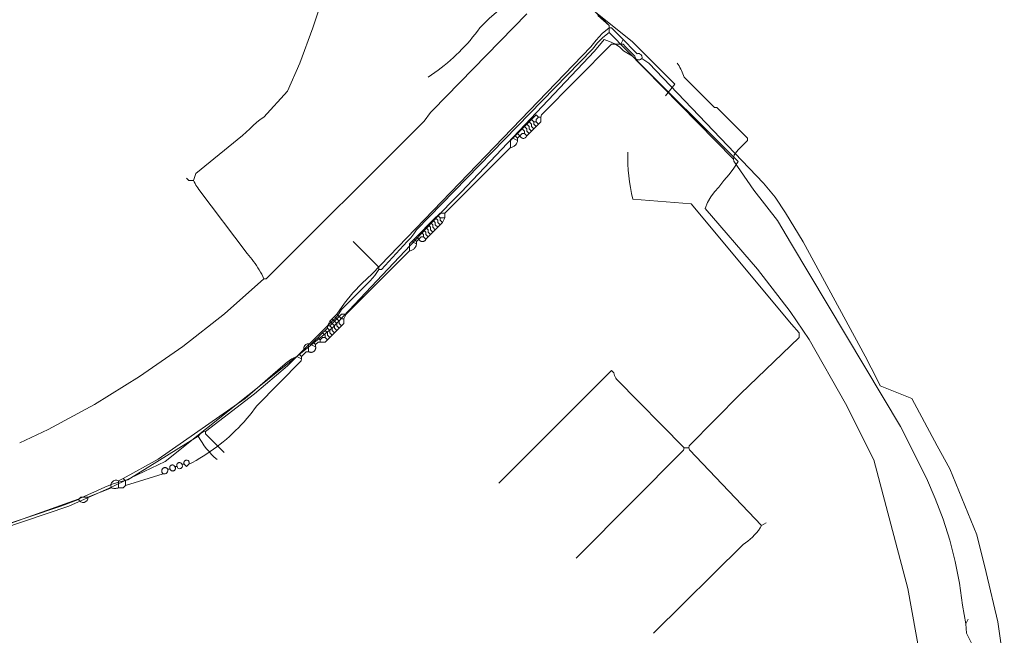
# Model space of a CAD drawing. Header units: inches. Extents: x 158416 to 160804, y 432611 to 437652.
# Tile 63 of 193: x 158866 to 159006, y 433352 to 433439. Entities that reach past the tile are written whole.
import ezdxf

# ---------------------------------------------------------------- set-up
doc = ezdxf.new("R2010")
doc.units = ezdxf.units.IN
doc.header["$MEASUREMENT"] = 0
doc.linetypes.add('DASHDOT', pattern=[0])
for name, color, linetype in [('4.2-K&L-LAAGSPANNING', 10, 'Continuous'), ('4.2-K&L-LAGEDRUK GAS', 42, 'Continuous'), ('4.2-K&L-SIGNAAL KPN', 94, 'Continuous'), ('4.2-K&L-SIGNAAL UPC', 222, 'Continuous'), ('4.2-K&L-WATERLEIDING', 150, 'Continuous')]:
    doc.layers.add(name, color=color, linetype=linetype)

msp = doc.modelspace()

# ---------------------------------------------------------------- linework, layer by layer
at = {"layer": '4.2-K&L-LAAGSPANNING', "linetype": 'DASHDOT', "lineweight": 0, "ltscale": 2}
msp.add_line((159000.67, 433353.33), (159001, 433354), dxfattribs=at)
for points in [[(159002.13, 433349.27, 0), (159000.79, 433352.03, 0), (159000.67, 433353.33, 0), (159000.19, 433355.98, 0), (158999.77, 433359.1, 0), (158999.17, 433362.18, 0), (158998.4, 433365.23, 0), (158997.45, 433368.22, 0), (158996.34, 433371.16, 0), (158995.07, 433374.03, 0), (158991.4, 433381.37, 0), (158975.92, 433407.28, 0), (158973.93, 433410.63, 0), (158970.59, 433414.93, 0), (158967.74, 433419.05, 0), (158967.67, 433419.33, 0), (158950, 433437.33, 0), (158950, 433438.33, 0), (158948, 433440.33, 0)], [(158863.63, 433367.1, 0), (158874.63, 433371.07, 0), (158877.37, 433372.27, 0), (158878.39, 433372.76, 0), (158879.45, 433373.18, 0), (158880.53, 433373.53, 0), (158881.64, 433373.79, 0), (158891.67, 433380, 0), (158891.82, 433380.2, 0), (158892, 433380.36, 0), (158892.2, 433380.5, 0), (158892.43, 433380.6, 0), (158892.67, 433380.67, 0), (158899.67, 433386, 0), (158904.33, 433390, 0), (158910.67, 433396.33, 0), (158911.18, 433396.83, 0), (158911.63, 433397.39, 0), (158912, 433398, 0), (158915.33, 433401.33, 0), (158916.07, 433402.05, 0), (158916.74, 433402.83, 0), (158917.33, 433403.67, 0), (158917.67, 433403.67, 0), (158921.33, 433407.67, 0), (158921.84, 433408.17, 0), (158922.29, 433408.73, 0), (158922.67, 433409.33, 0), (158947.67, 433435, 0), (158948.35, 433435.87, 0), (158949.13, 433436.65, 0), (158950, 433437.33, 0)], [(158967.67, 433419.33, 0), (158967.77, 433419.97, 0), (158968.33, 433420.67, 0), (158968.67, 433421, 0), (158969.67, 433422, 0), (158969.67, 433422.33, 0), (158965.33, 433426.67, 0), (158965, 433426.67, 0), (158960.67, 433431, 0), (158960.59, 433431.24, 0), (158960.5, 433431.47, 0), (158960.41, 433431.7, 0), (158960.31, 433431.93, 0), (158960.19, 433432.15, 0), (158960.07, 433432.37, 0), (158959.95, 433432.59, 0), (158959.81, 433432.8, 0), (158959.67, 433433, 0)], [(158917.33, 433403.67, 0), (158917.33, 433404, 0), (158913.67, 433407.67, 0)], [(158895.33, 433377.67, 0), (158892.67, 433380.33, 0), (158892.67, 433380.67, 0)]]:
    msp.add_polyline3d(points, dxfattribs=at)
for points in [[(158952.67, 433420.33, 0), (158952.66, 433419.49, 0), (158952.68, 433418.65, 0), (158952.73, 433417.81, 0), (158952.81, 433416.98, 0), (158952.91, 433416.14, 0), (158953.03, 433415.31, 0), (158953.19, 433414.48, 0), (158953.37, 433413.66, 0), (158961.67, 433413, 0), (158975.92, 433395.93, 0), (158977, 433394.67, 0), (158977, 433394, 0), (158968.67, 433386, 0), (158961.4, 433378.63, 0), (158961.33, 433378.33, 0), (158961.4, 433378.63, 0), (158968.67, 433386, 0), (158977, 433394, 0), (158977, 433394.67, 0), (158975.92, 433395.93, 0), (158961.67, 433413, 0), (158953.37, 433413.66, 0), (158953.19, 433414.48, 0), (158953.03, 433415.31, 0), (158952.91, 433416.14, 0), (158952.81, 433416.98, 0), (158952.73, 433417.81, 0), (158952.68, 433418.65, 0), (158952.66, 433419.49, 0)], [(158934.33, 433373.33, 0), (158950.33, 433389.33, 0), (158950.67, 433389, 0), (158950.71, 433388.8, 0), (158950.78, 433388.61, 0), (158950.86, 433388.42, 0), (158950.96, 433388.25, 0), (158951.08, 433388.08, 0), (158960.67, 433378.33, 0), (158961.33, 433378.33, 0), (158961.42, 433378.07, 0), (158971.67, 433367.33, 0), (158971.45, 433366.97, 0), (158971.21, 433366.62, 0), (158970.95, 433366.28, 0), (158970.67, 433365.96, 0), (158970.37, 433365.65, 0), (158970.06, 433365.36, 0), (158969.73, 433365.09, 0), (158969.39, 433364.83, 0), (158969.03, 433364.6, 0), (158956.33, 433352, 0), (158969.03, 433364.6, 0), (158969.39, 433364.83, 0), (158969.73, 433365.09, 0), (158970.06, 433365.36, 0), (158970.37, 433365.65, 0), (158970.67, 433365.96, 0), (158970.95, 433366.28, 0), (158971.21, 433366.62, 0), (158971.45, 433366.97, 0), (158971.67, 433367.33, 0), (158961.42, 433378.07, 0), (158961.33, 433378.33, 0), (158960.67, 433378.33, 0), (158951.08, 433388.08, 0), (158950.96, 433388.25, 0), (158950.86, 433388.42, 0), (158950.78, 433388.61, 0), (158950.71, 433388.8, 0), (158950.67, 433389, 0), (158950.33, 433389.33, 0)], [(158960.67, 433378.33, 0), (158960.6, 433378.03, 0), (158945.67, 433363, 0), (158945.33, 433362.67, 0), (158945.67, 433363, 0), (158960.6, 433378.03, 0)], [(158972.33, 433367.67, 0), (158971.67, 433367.33, 0)]]:
    msp.add_polyline3d(points, close=True, dxfattribs=at)
msp.add_arc((158901.75, 433385.33), 11.4, 207.8695, 229.4476, dxfattribs=at)
at = {"layer": '4.2-K&L-LAGEDRUK GAS', "linetype": 'Continuous', "lineweight": 0, "ltscale": 15}
msp.add_polyline3d([(158958, 433428.33, 0), (158959.33, 433430, 0), (158953.33, 433436, 0), (158945.97, 433441.93, 0)], dxfattribs=at)
at = {"layer": '4.2-K&L-SIGNAAL KPN', "linetype": 'Continuous', "lineweight": 0, "ltscale": 1.75}
msp.add_polyline3d([(158994.21, 433348.64, 0), (158992.45, 433358.36, 0), (158987.6, 433376.63, 0), (158983.6, 433384.63, 0), (158978.41, 433393.72, 0), (158975.74, 433397.72, 0), (158971.08, 433403.74, 0), (158963.67, 433412.33, 0), (158964, 433413.18, 0), (158964.44, 433413.98, 0), (158964.97, 433414.71, 0), (158965.6, 433415.37, 0), (158966.33, 433416.33, 0), (158967.08, 433417.16, 0), (158967.75, 433418.05, 0), (158968.33, 433419, 0), (158953.33, 433434, 0), (158952.28, 433434.59, 0), (158952.06, 433434.75, 0), (158951.47, 433435.29, 0), (158950.81, 433435.74, 0), (158950.09, 433436.09, 0), (158949.33, 433436.33, 0), (158947.93, 433434.7, 0), (158929, 433414.67, 0), (158927.33, 433413, 0), (158910.67, 433395.33, 0), (158886.97, 433376.4, 0), (158879.03, 433372.6, 0), (158873.3, 433370.07, 0), (158860.63, 433365.77, 0)], dxfattribs=at)
at = {"layer": '4.2-K&L-SIGNAAL UPC', "linetype": 'Continuous', "lineweight": 0, "ltscale": 1.75}
for points in [[(158891, 433416.33, 0), (158891.33, 433417.33, 0), (158897.97, 433422.73, 0), (158899, 433423.67, 0), (158899.45, 433424.14, 0), (158899.94, 433424.58, 0), (158900.45, 433424.98, 0), (158901, 433425.33, 0), (158904.33, 433429, 0), (158906.07, 433432.97, 0), (158907.93, 433438.03, 0), (158909.78, 433443.64, 0)], [(158924.33, 433431, 0), (158924.8, 433431.32, 0), (158925.26, 433431.65, 0), (158925.72, 433431.98, 0), (158926.17, 433432.33, 0), (158926.61, 433432.68, 0), (158927.04, 433433.04, 0), (158927.47, 433433.41, 0), (158927.89, 433433.79, 0), (158928.31, 433434.18, 0), (158928.71, 433434.57, 0), (158929.11, 433434.98, 0), (158929.5, 433435.39, 0), (158929.88, 433435.8, 0), (158930.26, 433436.23, 0), (158930.62, 433436.66, 0), (158930.98, 433437.1, 0), (158931.33, 433437.55, 0), (158931.67, 433438, 0), (158933, 433439.33, 0), (158936, 433442, 0), (158936.67, 433442, 0), (158938.67, 433440.67, 0)], [(158866.3, 433379.07, 0), (158870.37, 433380.93, 0), (158876.95, 433384.52, 0), (158883.33, 433388.46, 0), (158889.47, 433392.76, 0), (158895.37, 433397.38, 0), (158901, 433402.33, 0), (158901.33, 433402.33, 0), (158922.67, 433423.67, 0), (158923.74, 433424.77, 0), (158924.67, 433426, 0), (158925, 433426.33, 0), (158938.33, 433440, 0)], [(158901, 433402.33, 0), (158900.85, 433402.66, 0), (158900.68, 433402.99, 0), (158900.51, 433403.31, 0), (158900.33, 433403.62, 0), (158900.14, 433403.93, 0), (158899.94, 433404.24, 0), (158899.74, 433404.54, 0), (158899.52, 433404.83, 0), (158899.3, 433405.12, 0), (158899.07, 433405.4, 0), (158898.83, 433405.67, 0), (158898.59, 433405.94, 0), (158891.75, 433415.06, 0), (158891.6, 433415.26, 0), (158891.46, 433415.46, 0), (158891.33, 433415.67, 0), (158891.21, 433415.89, 0), (158891.1, 433416.11, 0), (158891, 433416.33, 0), (158890.33, 433416.33, 0), (158890, 433416.67, 0)]]:
    msp.add_polyline3d(points, dxfattribs=at)
at = {"layer": '4.2-K&L-WATERLEIDING', "linetype": 'Continuous', "lineweight": 0, "ltscale": 2}
for p, q in [((158951.67, 433435.67), (158952, 433436.33)), ((158937, 433422), (158936.33, 433422.33)), ((158926, 433411), (158926.67, 433411)), ((158922.67, 433407.33), (158922, 433407.67)), ((158907.33, 433392), (158907.33, 433393)), ((158908.33, 433392.67), (158907.67, 433393)), ((158906.33, 433391), (158905.67, 433391.33)), ((158880.33, 433372.67), (158880.33, 433373.67))]:
    msp.add_line(p, q, dxfattribs=at)
for points in [[(159006.14, 433347.35, 0), (159005.2, 433353.64, 0), (159003.57, 433360.63, 0), (159002.22, 433365.97, 0), (158998.4, 433375.37, 0), (158996.6, 433378.63, 0), (158993, 433385.33, 0), (158988.5, 433387.17, 0), (158988.07, 433388.03, 0), (158986.4, 433391.37, 0), (158977.59, 433407.62, 0), (158975.08, 433411.72, 0), (158973.58, 433413.93, 0), (158971.92, 433415.92, 0), (158955.67, 433433, 0), (158954.67, 433433.67, 0), (158954.69, 433433.75, 0), (158954.69, 433433.84, 0), (158954.68, 433433.93, 0), (158954.66, 433434.02, 0), (158954.62, 433434.1, 0), (158954.57, 433434.17, 0), (158954.51, 433434.24, 0), (158954.43, 433434.29, 0), (158954.35, 433434.33, 0), (158954.27, 433434.35, 0), (158954.18, 433434.36, 0), (158954.09, 433434.35, 0), (158954, 433434.33, 0), (158953.67, 433434.67, 0), (158953.33, 433435, 0), (158953, 433435.33, 0), (158952.67, 433435.67, 0), (158952.33, 433436, 0), (158952, 433436.33, 0), (158950.33, 433438, 0), (158950, 433438, 0), (158950, 433438.33, 0), (158948.39, 433439.75, 0)], [(158838.64, 433358.78, 0), (158872.3, 433370.1, 0), (158874.67, 433371, 0), (158875, 433371.33, 0), (158876, 433371.33, 0), (158879.33, 433372.67, 0), (158879.29, 433372.78, 0), (158879.26, 433372.9, 0), (158879.26, 433373.03, 0), (158879.27, 433373.15, 0), (158879.3, 433373.27, 0), (158879.36, 433373.38, 0), (158879.43, 433373.48, 0), (158879.52, 433373.57, 0), (158879.62, 433373.64, 0), (158879.73, 433373.7, 0), (158879.85, 433373.73, 0), (158879.97, 433373.74, 0), (158880.1, 433373.74, 0), (158880.22, 433373.71, 0), (158880.33, 433373.67, 0), (158881, 433374, 0), (158885.97, 433376.73, 0), (158898.33, 433385.33, 0), (158903.67, 433390, 0), (158904.28, 433390.52, 0), (158904.95, 433390.97, 0), (158905.67, 433391.33, 0), (158906, 433391.67, 0), (158906.33, 433392, 0), (158906.67, 433392.33, 0), (158906.65, 433392.44, 0), (158906.66, 433392.55, 0), (158906.68, 433392.66, 0), (158906.72, 433392.76, 0), (158906.78, 433392.86, 0), (158906.85, 433392.94, 0), (158906.94, 433393.01, 0), (158907.04, 433393.06, 0), (158907.14, 433393.1, 0), (158907.25, 433393.12, 0), (158907.36, 433393.11, 0), (158907.47, 433393.09, 0), (158907.57, 433393.06, 0), (158907.67, 433393, 0), (158908, 433393.33, 0), (158908.33, 433393.67, 0), (158908.67, 433394, 0), (158909, 433394.33, 0), (158909.33, 433394.67, 0), (158909.67, 433395, 0), (158910, 433395.33, 0), (158910, 433395.67, 0), (158910.33, 433396.33, 0), (158910.67, 433396.67, 0), (158911, 433397, 0), (158911.33, 433397.33, 0), (158912.43, 433398.88, 0), (158913.63, 433400.34, 0), (158914.94, 433401.72, 0), (158916.33, 433403, 0), (158947.4, 433435.3, 0), (158948.18, 433436.28, 0), (158949.05, 433437.19, 0), (158950, 433438, 0)], [(158954.67, 433433.67, 0), (158954.61, 433433.6, 0), (158954.54, 433433.55, 0), (158954.47, 433433.51, 0), (158954.39, 433433.48, 0), (158954.3, 433433.46, 0), (158954.22, 433433.46, 0), (158954.13, 433433.46, 0), (158954.05, 433433.48, 0), (158953.97, 433433.52, 0), (158953.9, 433433.56, 0), (158953.83, 433433.62, 0), (158953.78, 433433.68, 0), (158953.73, 433433.75, 0), (158953.7, 433433.83, 0), (158953.68, 433433.92, 0), (158953.67, 433434, 0), (158953.33, 433434.33, 0), (158953, 433434.67, 0), (158952.67, 433435, 0), (158952.33, 433435.33, 0), (158952, 433435.67, 0), (158951.67, 433435.67, 0), (158950.33, 433435.67, 0), (158940.4, 433425.63, 0), (158940.33, 433425.33, 0), (158940.33, 433424.67, 0), (158940, 433424.33, 0), (158939.67, 433424, 0), (158939.33, 433423.67, 0), (158939, 433423.33, 0), (158938.67, 433423, 0), (158938.33, 433422.67, 0), (158938.3, 433422.59, 0), (158938.26, 433422.52, 0), (158938.2, 433422.46, 0), (158938.14, 433422.41, 0), (158938.07, 433422.36, 0), (158938, 433422.33, 0), (158937.92, 433422.31, 0), (158937.83, 433422.31, 0), (158937.75, 433422.31, 0), (158937.67, 433422.33, 0), (158937.6, 433422.36, 0), (158937.53, 433422.41, 0), (158937.46, 433422.46, 0), (158937.41, 433422.52, 0), (158937.37, 433422.59, 0), (158937.33, 433422.67, 0), (158937, 433423, 0)], [(158936, 433421, 0), (158936, 433422, 0), (158936.33, 433422.33, 0), (158936.67, 433422.67, 0), (158937, 433423, 0), (158937.33, 433423.33, 0), (158937.67, 433423.67, 0), (158938, 433424, 0), (158938.33, 433424.33, 0), (158938.67, 433424.67, 0), (158939, 433425, 0), (158939.33, 433425.33, 0), (158939.67, 433425.67, 0), (158940, 433425.33, 0), (158940.33, 433425.33, 0)], [(158939, 433423.33, 0), (158938.67, 433423.67, 0), (158938.67, 433424, 0), (158938.33, 433424.33, 0)], [(158939.33, 433423.67, 0), (158939, 433424, 0), (158939, 433424.33, 0), (158938.67, 433424.67, 0)], [(158939.67, 433424, 0), (158939.33, 433424.33, 0), (158939.33, 433424.67, 0), (158939, 433425, 0)], [(158940, 433424.33, 0), (158939.67, 433424.67, 0), (158939.33, 433424.67, 0)], [(158939.67, 433424.67, 0), (158939.67, 433425, 0), (158940, 433425.33, 0)], [(158921.67, 433406.33, 0), (158921.67, 433407.33, 0), (158922, 433407.67, 0), (158922.33, 433408, 0), (158922.67, 433408.33, 0), (158923, 433408.67, 0), (158923.33, 433409, 0), (158923.67, 433409.33, 0), (158924, 433409.67, 0), (158924.33, 433410, 0), (158924.67, 433410.33, 0), (158925, 433410.67, 0), (158925.33, 433411, 0), (158925.67, 433411.33, 0), (158926, 433411.67, 0), (158926.67, 433411.67, 0), (158936, 433421, 0), (158936.12, 433421.02, 0), (158936.23, 433421.05, 0), (158936.34, 433421.09, 0), (158936.45, 433421.14, 0), (158936.54, 433421.21, 0), (158936.64, 433421.28, 0), (158936.72, 433421.36, 0), (158936.79, 433421.46, 0), (158936.86, 433421.55, 0), (158936.91, 433421.66, 0), (158936.95, 433421.77, 0), (158936.98, 433421.88, 0), (158937, 433422, 0), (158937, 433422.33, 0), (158936.67, 433422.67, 0)], [(158937, 433422.33, 0), (158937.33, 433422.67, 0), (158937.67, 433423, 0), (158938, 433423, 0)], [(158938.33, 433422.67, 0), (158938, 433423, 0), (158938, 433423.33, 0), (158937.67, 433423.67, 0)], [(158938.67, 433423, 0), (158938.33, 433423.33, 0), (158938.33, 433423.67, 0), (158938, 433424, 0)], [(158926.67, 433411.67, 0), (158926.67, 433411, 0), (158926.33, 433410.33, 0), (158926, 433410, 0), (158925.67, 433409.67, 0), (158925.33, 433409.33, 0), (158925, 433409, 0), (158924.67, 433408.67, 0), (158924.33, 433408.33, 0), (158924, 433408, 0), (158923.99, 433407.96, 0), (158923.97, 433407.92, 0), (158923.95, 433407.89, 0), (158923.92, 433407.85, 0), (158923.9, 433407.82, 0), (158923.87, 433407.79, 0), (158923.84, 433407.76, 0), (158923.81, 433407.74, 0), (158923.77, 433407.72, 0), (158923.74, 433407.7, 0), (158923.7, 433407.68, 0), (158923.66, 433407.67, 0), (158923.62, 433407.65, 0), (158923.58, 433407.65, 0), (158923.54, 433407.64, 0), (158923.5, 433407.64, 0), (158923.46, 433407.64, 0), (158923.42, 433407.65, 0), (158923.38, 433407.65, 0), (158923.34, 433407.67, 0), (158923.3, 433407.68, 0), (158923.26, 433407.7, 0), (158923.23, 433407.72, 0), (158923.19, 433407.74, 0), (158923.16, 433407.76, 0), (158923.13, 433407.79, 0), (158923.1, 433407.82, 0), (158923.08, 433407.85, 0), (158923.05, 433407.89, 0), (158923.03, 433407.92, 0), (158923.01, 433407.96, 0), (158923, 433408, 0), (158922.67, 433408.33, 0)], [(158925.33, 433409.33, 0), (158925, 433409.67, 0), (158925, 433410, 0), (158924.67, 433410.33, 0)], [(158925.67, 433409.67, 0), (158925.33, 433410, 0), (158925.33, 433410.33, 0), (158925, 433410.67, 0)], [(158926, 433410, 0), (158925.67, 433410.33, 0), (158925.67, 433410.67, 0), (158925.33, 433411, 0)], [(158926.33, 433410.33, 0), (158926, 433410.67, 0), (158926, 433411, 0), (158925.67, 433411.33, 0)], [(158924, 433408, 0), (158923.67, 433408.33, 0), (158923.67, 433408.67, 0), (158923.33, 433409, 0)], [(158924.33, 433408.33, 0), (158924, 433408.67, 0), (158924, 433409, 0), (158923.67, 433409.33, 0)], [(158924.67, 433408.67, 0), (158924.33, 433409, 0), (158924.33, 433409.33, 0), (158924, 433409.67, 0)], [(158925, 433409, 0), (158924.67, 433409.33, 0), (158924.67, 433409.67, 0), (158924.33, 433410, 0)], [(158908.33, 433393, 0), (158908.67, 433393.33, 0), (158909, 433393.33, 0), (158909.67, 433393.33, 0), (158910, 433393.67, 0), (158910.33, 433394, 0), (158910.67, 433394.33, 0), (158911, 433394.67, 0), (158911.33, 433395, 0), (158911.67, 433395.33, 0), (158912, 433395.67, 0), (158912.33, 433396, 0), (158912.33, 433396.67, 0), (158912.67, 433397.33, 0), (158921.67, 433406.33, 0), (158921.77, 433406.35, 0), (158921.88, 433406.38, 0), (158921.98, 433406.41, 0), (158922.08, 433406.46, 0), (158922.18, 433406.52, 0), (158922.26, 433406.58, 0), (158922.35, 433406.65, 0), (158922.42, 433406.74, 0), (158922.48, 433406.82, 0), (158922.54, 433406.92, 0), (158922.59, 433407.02, 0), (158922.62, 433407.12, 0), (158922.65, 433407.23, 0), (158922.67, 433407.33, 0), (158922.67, 433407.67, 0), (158922.33, 433408, 0)], [(158922.67, 433407.67, 0), (158923, 433408, 0), (158923.33, 433408.33, 0), (158923.67, 433408.33, 0)], [(158910, 433395.67, 0), (158910.33, 433395.67, 0), (158910.67, 433396, 0), (158911, 433396.33, 0), (158911.33, 433396.67, 0), (158911.67, 433397, 0), (158912, 433397.33, 0), (158912.67, 433397.33, 0)], [(158911.33, 433395, 0), (158911, 433395.33, 0), (158911, 433395.67, 0), (158910.67, 433396, 0), (158910.33, 433396.33, 0)], [(158911.67, 433395.33, 0), (158911.33, 433395.67, 0), (158911.33, 433396, 0), (158911, 433396.33, 0), (158910.67, 433396.67, 0)], [(158912, 433395.67, 0), (158911.67, 433396, 0), (158911.67, 433396.33, 0), (158911.33, 433396.67, 0), (158911, 433397, 0)], [(158912.33, 433396.67, 0), (158912, 433396.67, 0), (158911.67, 433397, 0), (158911.33, 433397.33, 0)], [(158910, 433393.67, 0), (158909.67, 433394, 0), (158909.67, 433394.33, 0), (158909.33, 433394.67, 0)], [(158910.33, 433394, 0), (158910, 433394.33, 0), (158910, 433394.67, 0), (158909.67, 433395, 0)], [(158910.67, 433394.33, 0), (158910.33, 433394.67, 0), (158910.33, 433395, 0), (158910, 433395.33, 0)], [(158911, 433394.67, 0), (158910.67, 433395, 0), (158910.67, 433395.33, 0), (158910.33, 433395.67, 0)], [(158906.33, 433391.33, 0), (158906.67, 433391.67, 0), (158907, 433392, 0), (158907.33, 433392, 0), (158907.36, 433391.98, 0), (158907.39, 433391.97, 0), (158907.42, 433391.96, 0), (158907.45, 433391.94, 0), (158907.48, 433391.93, 0), (158907.51, 433391.92, 0), (158907.54, 433391.92, 0), (158907.57, 433391.91, 0), (158907.6, 433391.91, 0), (158907.64, 433391.9, 0), (158907.67, 433391.9, 0), (158907.7, 433391.9, 0), (158907.73, 433391.9, 0), (158907.76, 433391.91, 0), (158907.8, 433391.91, 0), (158907.83, 433391.92, 0), (158907.86, 433391.93, 0), (158907.89, 433391.94, 0), (158907.92, 433391.95, 0), (158907.95, 433391.96, 0), (158907.98, 433391.97, 0), (158908.01, 433391.99, 0), (158908.03, 433392.01, 0), (158908.06, 433392.02, 0), (158908.09, 433392.04, 0), (158908.11, 433392.06, 0), (158908.13, 433392.08, 0), (158908.16, 433392.11, 0), (158908.18, 433392.13, 0), (158908.2, 433392.15, 0), (158908.22, 433392.18, 0), (158908.24, 433392.21, 0), (158908.25, 433392.23, 0), (158908.27, 433392.26, 0), (158908.28, 433392.29, 0), (158908.29, 433392.32, 0), (158908.31, 433392.35, 0), (158908.32, 433392.38, 0), (158908.32, 433392.41, 0), (158908.33, 433392.44, 0), (158908.34, 433392.48, 0), (158908.34, 433392.51, 0), (158908.34, 433392.54, 0), (158908.34, 433392.57, 0), (158908.34, 433392.6, 0), (158908.34, 433392.63, 0), (158908.33, 433392.67, 0), (158908.33, 433393, 0), (158908, 433393.33, 0)], [(158909, 433393.33, 0), (158909, 433393.67, 0), (158908.67, 433394, 0)], [(158909, 433393.67, 0), (158909.33, 433394, 0), (158909.67, 433394, 0)], [(158889.67, 433376, 0), (158889.64, 433376.06, 0), (158889.62, 433376.12, 0), (158889.61, 433376.19, 0), (158889.62, 433376.25, 0), (158889.63, 433376.31, 0), (158889.66, 433376.37, 0), (158889.69, 433376.43, 0), (158889.74, 433376.48, 0), (158889.79, 433376.52, 0), (158889.84, 433376.55, 0), (158889.9, 433376.57, 0), (158889.97, 433376.58, 0), (158890.03, 433376.58, 0), (158890.1, 433376.57, 0), (158890.16, 433376.55, 0), (158890.21, 433376.52, 0), (158890.26, 433376.48, 0), (158890.31, 433376.43, 0), (158890.34, 433376.37, 0), (158890.37, 433376.31, 0), (158890.38, 433376.25, 0), (158890.39, 433376.19, 0), (158890.38, 433376.12, 0), (158890.36, 433376.06, 0), (158890.33, 433376, 0), (158890.85, 433376.27, 0), (158891.36, 433376.56, 0), (158891.87, 433376.85, 0), (158892.37, 433377.16, 0), (158892.86, 433377.47, 0), (158893.35, 433377.8, 0), (158893.83, 433378.14, 0), (158894.3, 433378.48, 0), (158894.76, 433378.84, 0), (158895.22, 433379.21, 0), (158895.67, 433379.59, 0), (158896.11, 433379.97, 0), (158896.54, 433380.37, 0), (158896.96, 433380.78, 0), (158897.37, 433381.19, 0), (158897.78, 433381.62, 0), (158898.17, 433382.05, 0), (158898.56, 433382.49, 0), (158898.93, 433382.94, 0), (158899.3, 433383.4, 0), (158899.65, 433383.86, 0), (158900, 433384.33, 0), (158906.27, 433390.7, 0), (158906.33, 433391, 0), (158906.33, 433391.33, 0), (158906, 433391.67, 0)], [(158879.33, 433372.67, 0), (158879.42, 433372.63, 0), (158879.51, 433372.61, 0), (158879.6, 433372.59, 0), (158879.69, 433372.58, 0), (158879.79, 433372.57, 0), (158879.88, 433372.57, 0), (158879.97, 433372.58, 0), (158880.07, 433372.59, 0), (158880.16, 433372.61, 0), (158880.25, 433372.63, 0), (158880.33, 433372.67, 0), (158881, 433372.67, 0), (158881.33, 433373, 0), (158886.67, 433374.67, 0), (158886.62, 433374.7, 0), (158886.58, 433374.74, 0), (158886.55, 433374.79, 0), (158886.52, 433374.84, 0), (158886.5, 433374.89, 0), (158886.48, 433374.95, 0), (158886.47, 433375, 0), (158886.47, 433375.06, 0), (158886.47, 433375.12, 0), (158886.48, 433375.17, 0), (158886.5, 433375.23, 0), (158886.52, 433375.28, 0), (158886.55, 433375.33, 0), (158886.59, 433375.37, 0), (158886.63, 433375.41, 0), (158886.67, 433375.45, 0), (158886.72, 433375.48, 0), (158886.77, 433375.5, 0), (158886.83, 433375.52, 0), (158886.88, 433375.53, 0), (158886.94, 433375.53, 0), (158887, 433375.53, 0), (158887.05, 433375.52, 0), (158887.11, 433375.5, 0), (158887.16, 433375.48, 0), (158887.21, 433375.45, 0), (158887.26, 433375.42, 0), (158887.3, 433375.38, 0), (158887.33, 433375.33, 0), (158887.67, 433375.33, 0), (158887.68, 433375.28, 0), (158887.71, 433375.24, 0), (158887.73, 433375.19, 0), (158887.77, 433375.15, 0), (158887.81, 433375.12, 0), (158887.85, 433375.09, 0), (158887.9, 433375.07, 0), (158887.95, 433375.05, 0), (158888, 433375.05, 0), (158888.06, 433375.04, 0), (158888.11, 433375.05, 0), (158888.16, 433375.06, 0), (158888.21, 433375.08, 0), (158888.25, 433375.11, 0), (158888.29, 433375.14, 0), (158888.33, 433375.18, 0), (158888.36, 433375.22, 0), (158888.39, 433375.27, 0), (158888.4, 433375.32, 0), (158888.41, 433375.37, 0), (158888.42, 433375.42, 0), (158888.42, 433375.48, 0), (158888.41, 433375.53, 0), (158888.39, 433375.58, 0), (158888.36, 433375.62, 0), (158888.33, 433375.67, 0)], [(158887.67, 433375.33, 0), (158887.65, 433375.36, 0), (158887.64, 433375.38, 0), (158887.63, 433375.41, 0), (158887.62, 433375.44, 0), (158887.61, 433375.46, 0), (158887.61, 433375.49, 0), (158887.61, 433375.52, 0), (158887.61, 433375.55, 0), (158887.61, 433375.57, 0), (158887.61, 433375.6, 0), (158887.62, 433375.63, 0), (158887.63, 433375.66, 0), (158887.64, 433375.68, 0), (158887.65, 433375.71, 0), (158887.66, 433375.73, 0), (158887.68, 433375.76, 0), (158887.69, 433375.78, 0), (158887.71, 433375.8, 0), (158887.73, 433375.82, 0), (158887.75, 433375.84, 0), (158887.78, 433375.85, 0), (158887.8, 433375.87, 0), (158887.83, 433375.88, 0), (158887.85, 433375.89, 0), (158887.88, 433375.9, 0), (158887.91, 433375.9, 0), (158887.93, 433375.91, 0), (158887.96, 433375.91, 0), (158887.99, 433375.91, 0), (158888.02, 433375.91, 0), (158888.05, 433375.91, 0), (158888.07, 433375.9, 0), (158888.1, 433375.89, 0), (158888.13, 433375.88, 0), (158888.15, 433375.87, 0), (158888.18, 433375.86, 0), (158888.2, 433375.84, 0), (158888.22, 433375.83, 0), (158888.24, 433375.81, 0), (158888.26, 433375.79, 0), (158888.28, 433375.76, 0), (158888.3, 433375.74, 0), (158888.31, 433375.72, 0), (158888.32, 433375.69, 0), (158888.33, 433375.67, 0), (158888.67, 433375.67, 0), (158888.65, 433375.69, 0), (158888.64, 433375.72, 0), (158888.63, 433375.74, 0), (158888.62, 433375.77, 0), (158888.61, 433375.8, 0), (158888.61, 433375.82, 0), (158888.61, 433375.85, 0), (158888.61, 433375.88, 0), (158888.61, 433375.91, 0), (158888.61, 433375.93, 0), (158888.62, 433375.96, 0), (158888.63, 433375.99, 0), (158888.64, 433376.02, 0), (158888.65, 433376.04, 0), (158888.66, 433376.07, 0), (158888.68, 433376.09, 0), (158888.69, 433376.11, 0), (158888.71, 433376.13, 0), (158888.73, 433376.15, 0), (158888.75, 433376.17, 0), (158888.78, 433376.18, 0), (158888.8, 433376.2, 0), (158888.83, 433376.21, 0), (158888.85, 433376.22, 0), (158888.88, 433376.23, 0), (158888.91, 433376.24, 0), (158888.93, 433376.24, 0), (158888.96, 433376.24, 0), (158888.99, 433376.25, 0), (158889.02, 433376.24, 0), (158889.05, 433376.24, 0), (158889.07, 433376.23, 0), (158889.1, 433376.23, 0), (158889.13, 433376.22, 0), (158889.15, 433376.2, 0), (158889.18, 433376.19, 0), (158889.2, 433376.18, 0), (158889.22, 433376.16, 0), (158889.24, 433376.14, 0), (158889.26, 433376.12, 0), (158889.28, 433376.1, 0), (158889.3, 433376.08, 0), (158889.31, 433376.05, 0), (158889.32, 433376.03, 0), (158889.33, 433376, 0), (158889.67, 433376, 0), (158890, 433375.67, 0), (158890.33, 433376, 0)], [(158881.33, 433373, 0), (158881.33, 433373.67, 0), (158881, 433374, 0)]]:
    msp.add_polyline3d(points, dxfattribs=at)
for centre, radius, start, end in [((158886.83, 433375.17), 0.527, 251.572, 18.428), ((158889.04, 433375.76), 0.382, 194.0478, 39.0991), ((158875.31, 433371.27), 0.696, 202.9122, 5.1467)]:
    msp.add_arc(centre, radius, start, end, dxfattribs=at)

doc.saveas('drawing.dxf')
